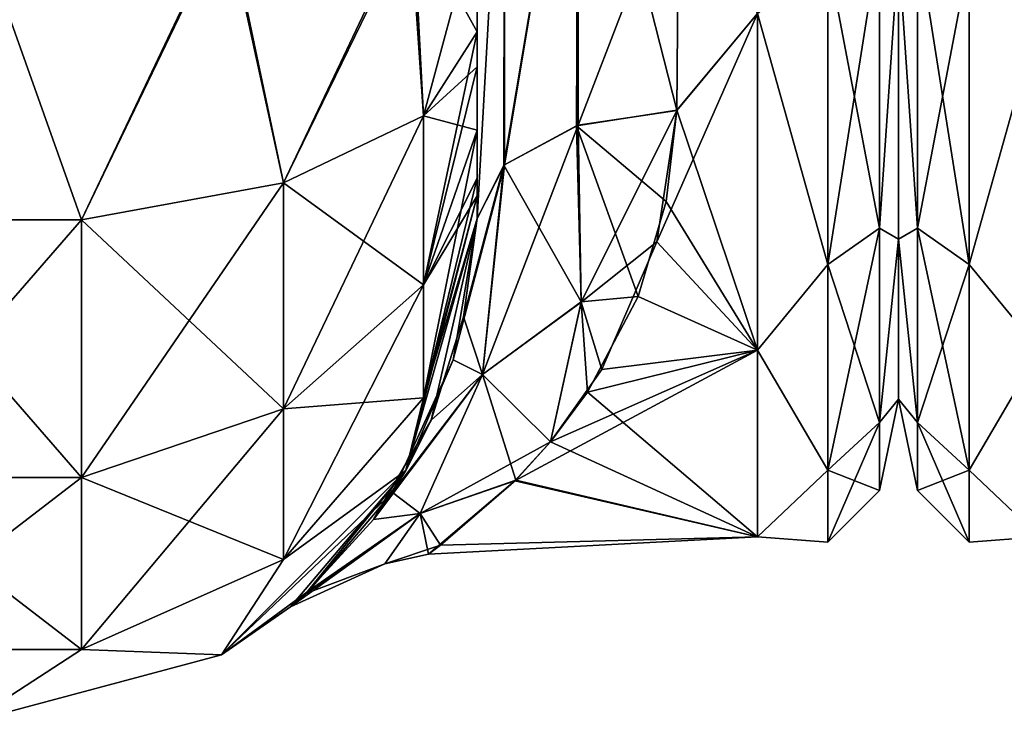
# Model space of a CAD drawing. Extents: x -23 to 470, y -1800 to 0.
# Tile 65 of 256: x 254 to 279, y -1800 to -1783. Entities that reach past the tile are written whole.
import ezdxf

# ---------------------------------------------------------------- set-up
doc = ezdxf.new("R2010")
doc.units = 0
doc.header["$LTSCALE"] = 17.087905
for name, color, linetype in [('281', 7, 'CONTINUOUS'), ('283', 7, 'CONTINUOUS'), ('284', 7, 'CONTINUOUS'), ('299', 7, 'CONTINUOUS'), ('300', 7, 'CONTINUOUS'), ('302', 7, 'CONTINUOUS'), ('328', 7, 'CONTINUOUS'), ('329', 7, 'CONTINUOUS'), ('330', 7, 'CONTINUOUS'), ('335', 7, 'CONTINUOUS'), ('354', 7, 'CONTINUOUS'), ('372', 7, 'CONTINUOUS')]:
    doc.layers.add(name, color=color, linetype=linetype)

msp = doc.modelspace()

# ---------------------------------------------------------------- linework, layer by layer
at = {"layer": '281', "linetype": 'CONTINUOUS'}
for points in [[(265.55, -1782.865, 101.931), (265.55, -1783.734, 101.5), (265.55, -1728.15, 102.5), (265.55, -1782.865, 101.931)], [(265.55, -1728.15, 102.5), (265.55, -1783.734, 101.5), (265.55, -1736.977, 100.493), (265.55, -1728.15, 102.5)], [(265.55, -1780, 102.5), (265.55, -1782.865, 101.931), (265.55, -1728.15, 102.5), (265.55, -1780, 102.5)], [(265.55, -1736.977, -63.507), (265.55, -1736.981, -59.492), (265.55, -1787.5, -95), (265.55, -1736.977, -63.507)], [(265.55, -1744.158, -69.196), (265.55, -1736.977, -63.507), (265.55, -1787.5, -95), (265.55, -1744.158, -69.196)], [(265.55, -1736.981, 63.508), (265.55, -1787.5, 24.51), (265.55, -1736.977, 59.493), (265.55, -1736.981, 63.508)], [(265.55, -1736.977, 59.493), (265.55, -1787.5, 24.51), (265.55, -1744.158, 53.804), (265.55, -1736.977, 59.493)], [(265.55, -1786.933, 97.86), (265.55, -1787.5, 95), (265.55, -1736.977, 100.493), (265.55, -1786.933, 97.86)], [(265.55, -1736.977, 100.493), (265.55, -1787.5, 95), (265.55, -1744.158, 94.804), (265.55, -1736.977, 100.493)], [(265.55, -1786.5, 98.734), (265.55, -1786.933, 97.86), (265.55, -1736.977, 100.493), (265.55, -1786.5, 98.734)], [(265.55, -1785.305, 100.301), (265.55, -1786.5, 98.734), (265.55, -1736.977, 100.493), (265.55, -1785.305, 100.301)], [(265.55, -1783.734, 101.5), (265.55, -1785.305, 100.301), (265.55, -1736.977, 100.493), (265.55, -1783.734, 101.5)], [(265.55, -1736.981, -59.492), (265.55, -1744.161, -53.801), (265.55, -1787.5, -95), (265.55, -1736.981, -59.492)], [(265.55, -1736.981, -100.492), (265.55, -1744.161, -94.801), (265.55, -1785.305, -100.301), (265.55, -1736.981, -100.492)], [(265.55, -1780, -102.5), (265.55, -1736.981, -100.492), (265.55, -1782.865, -101.931), (265.55, -1780, -102.5)], [(265.55, -1782.865, -101.931), (265.55, -1736.981, -100.492), (265.55, -1783.734, -101.5), (265.55, -1782.865, -101.931)], [(265.55, -1783.734, -101.5), (265.55, -1736.981, -100.492), (265.55, -1785.305, -100.301), (265.55, -1783.734, -101.5)], [(265.55, -1744.161, 69.199), (265.55, -1787.5, 24.51), (265.55, -1736.981, 63.508), (265.55, -1744.161, 69.199)], [(265.55, -1748.128, -77.417), (265.55, -1744.158, -69.196), (265.55, -1787.5, -95), (265.55, -1748.128, -77.417)], [(265.55, -1787.5, 95), (265.55, -1787.5, 24.51), (265.55, -1744.158, 94.804), (265.55, -1787.5, 95)], [(265.55, -1744.158, 94.804), (265.55, -1787.5, 24.51), (265.55, -1748.128, 86.583), (265.55, -1744.158, 94.804)], [(265.55, -1744.158, 53.804), (265.55, -1787.5, 24.51), (265.55, -1748.128, 45.583), (265.55, -1744.158, 53.804)], [(265.55, -1744.161, -53.801), (265.55, -1748.129, -45.579), (265.55, -1787.5, -95), (265.55, -1744.161, -53.801)], [(265.55, -1744.161, -94.801), (265.55, -1748.129, -86.579), (265.55, -1787.5, -95), (265.55, -1744.161, -94.801)], [(265.55, -1785.305, -100.301), (265.55, -1744.161, -94.801), (265.55, -1786.5, -98.734), (265.55, -1785.305, -100.301)], [(265.55, -1786.5, -98.734), (265.55, -1744.161, -94.801), (265.55, -1786.933, -97.86), (265.55, -1786.5, -98.734)], [(265.55, -1786.933, -97.86), (265.55, -1744.161, -94.801), (265.55, -1787.5, -95), (265.55, -1786.933, -97.86)], [(265.55, -1748.129, 77.421), (265.55, -1787.5, 24.51), (265.55, -1744.161, 69.199), (265.55, -1748.129, 77.421)], [(265.55, -1748.129, -45.579), (265.55, -1748.128, -36.417), (265.55, -1787.5, -95), (265.55, -1748.129, -45.579)], [(265.55, -1787.5, -95), (265.55, -1748.128, -36.417), (265.55, -1775.732, -28.753), (265.55, -1787.5, -95)], [(265.55, -1748.129, -86.579), (265.55, -1748.128, -77.417), (265.55, -1787.5, -95), (265.55, -1748.129, -86.579)], [(265.55, -1748.128, 86.583), (265.55, -1787.5, 24.51), (265.55, -1748.129, 77.421), (265.55, -1748.128, 86.583)], [(265.55, -1748.128, 45.583), (265.55, -1787.5, 24.51), (265.55, -1775.732, 28.753), (265.55, -1748.128, 45.583)], [(265.55, -1787.5, -24.51), (265.55, -1787.5, -95), (265.55, -1775.732, -28.753), (265.55, -1787.5, -24.51)]]:
    msp.add_3dface(points, dxfattribs=at)
at = {"layer": '283', "linetype": 'CONTINUOUS'}
for points in [[(276, -1752.022, 4.582), (276, -1755.991, 12.803), (276, -1791.978, 4.582), (276, -1752.022, 4.582)], [(276, -1752.022, -4.582), (276, -1752.022, 4.582), (276, -1791.978, 4.582), (276, -1752.022, -4.582)], [(276, -1755.991, -12.803), (276, -1752.022, -4.582), (276, -1788.009, -12.803), (276, -1755.991, -12.803)], [(276, -1788.009, -12.803), (276, -1752.022, -4.582), (276, -1791.978, -4.582), (276, -1788.009, -12.803)], [(276, -1791.978, -4.582), (276, -1752.022, -4.582), (276, -1791.978, 4.582), (276, -1791.978, -4.582)], [(276, -1755.991, 12.803), (276, -1763.173, 18.494), (276, -1788.009, 12.803), (276, -1755.991, 12.803)], [(276, -1791.978, 4.582), (276, -1755.991, 12.803), (276, -1788.009, 12.803), (276, -1791.978, 4.582)], [(276, -1780.827, -18.494), (276, -1755.991, -12.803), (276, -1788.009, -12.803), (276, -1780.827, -18.494)], [(276, -1788.009, 12.803), (276, -1763.173, 18.494), (276, -1780.826, 18.494), (276, -1788.009, 12.803)]]:
    msp.add_3dface(points, dxfattribs=at)
at = {"layer": '284', "linetype": 'CONTINUOUS'}
for points in [[(270.5, -1784.819, 20.289), (272.5, -1782.413, 21.623), (270.553, -1778.684, 23.05), (270.5, -1784.819, 20.289)], [(270.553, -1778.685, -23.05), (272.5, -1782.413, -21.623), (270.5, -1784.808, -20.297), (270.553, -1778.685, -23.05)], [(272.5, -1790.764, 14.964), (272.5, -1782.413, 21.623), (270.005, -1788.077, 17.819), (272.5, -1790.764, 14.964)], [(270.005, -1788.077, 17.819), (272.5, -1782.413, 21.623), (270.5, -1784.819, 20.289), (270.005, -1788.077, 17.819)], [(272.5, -1782.413, -21.623), (272.5, -1790.764, -14.964), (270.5, -1784.808, -20.297), (272.5, -1782.413, -21.623)], [(270.5, -1784.808, -20.297), (272.5, -1790.764, -14.964), (270.239, -1787.073, -18.676), (270.5, -1784.808, -20.297)], [(270.239, -1787.073, -18.676), (272.5, -1790.764, -14.964), (269.543, -1789.431, -16.498), (270.239, -1787.073, -18.676)], [(268.64, -1791.242, 14.344), (272.5, -1790.764, 14.964), (270.005, -1788.077, 17.819), (268.64, -1791.242, 14.344)], [(269.543, -1789.431, -16.498), (272.5, -1790.764, -14.964), (268.284, -1791.807, -13.553), (269.543, -1789.431, -16.498)], [(272.5, -1795.398, 5.341), (272.5, -1790.764, 14.964), (266.485, -1794.008, 9.572), (272.5, -1795.398, 5.341)], [(266.485, -1794.008, 9.572), (272.5, -1790.764, 14.964), (267.368, -1793.036, 11.553), (266.485, -1794.008, 9.572)], [(267.368, -1793.036, 11.553), (272.5, -1790.764, 14.964), (268.64, -1791.242, 14.344), (267.368, -1793.036, 11.553)], [(272.5, -1790.764, -14.964), (272.5, -1795.398, -5.341), (268.284, -1791.807, -13.553), (272.5, -1790.764, -14.964)], [(268.284, -1791.807, -13.553), (272.5, -1795.398, -5.341), (267.364, -1793.041, -11.544), (268.284, -1791.807, -13.553)], [(267.364, -1793.041, -11.544), (272.5, -1795.398, -5.341), (266.505, -1793.988, -9.619), (267.364, -1793.041, -11.544)], [(264.335, -1795.827, 2.88), (272.5, -1795.398, 5.341), (266.485, -1794.008, 9.572), (264.335, -1795.827, 2.88)], [(266.505, -1793.988, -9.619), (272.5, -1795.398, -5.341), (264.637, -1795.607, -4.323), (266.505, -1793.988, -9.619)], [(264.637, -1795.607, -4.323), (272.5, -1795.398, 5.341), (264.335, -1795.827, 2.88), (264.637, -1795.607, -4.323)], [(272.5, -1795.398, -5.341), (272.5, -1795.398, 5.341), (264.637, -1795.607, -4.323), (272.5, -1795.398, -5.341)]]:
    msp.add_3dface(points, dxfattribs=at)
at = {"layer": '299', "linetype": 'CONTINUOUS'}
for points in [[(268.055, -1775.197, 24.459), (266.221, -1775.434, 26.275), (266.221, -1786.163, 22.396), (268.055, -1775.197, 24.459)], [(268.055, -1775.197, 24.459), (266.221, -1786.163, 22.396), (268.055, -1785.184, 20.848), (268.055, -1775.197, 24.459)], [(268.055, -1785.184, 20.848), (270.553, -1778.684, 23.05), (268.055, -1775.197, 24.459), (268.055, -1785.184, 20.848)], [(265.55, -1775.732, 28.753), (265.55, -1787.5, 24.51), (266.221, -1775.434, 26.275), (265.55, -1775.732, 28.753)], [(266.221, -1775.434, 26.275), (265.55, -1787.5, 24.51), (266.221, -1786.163, 22.396), (266.221, -1775.434, 26.275)], [(270.5, -1784.819, 20.289), (270.553, -1778.684, 23.05), (268.055, -1785.184, 20.848), (270.5, -1784.819, 20.289)]]:
    msp.add_3dface(points, dxfattribs=at)
at = {"layer": '300', "linetype": 'CONTINUOUS'}
for points in [[(268.055, -1775.197, -24.459), (268.015, -1785.197, -20.868), (266.207, -1786.175, -22.416), (268.055, -1775.197, -24.459)], [(268.055, -1775.197, -24.459), (266.207, -1786.175, -22.416), (266.221, -1775.434, -26.275), (268.055, -1775.197, -24.459)], [(268.055, -1775.197, -24.459), (270.5, -1784.808, -20.297), (268.015, -1785.197, -20.868), (268.055, -1775.197, -24.459)], [(270.553, -1778.685, -23.05), (270.5, -1784.808, -20.297), (268.055, -1775.197, -24.459), (270.553, -1778.685, -23.05)], [(265.55, -1787.5, -24.51), (265.55, -1775.732, -28.753), (266.221, -1775.434, -26.275), (265.55, -1787.5, -24.51)], [(266.207, -1786.175, -22.416), (265.55, -1787.5, -24.51), (266.221, -1775.434, -26.275), (266.207, -1786.175, -22.416)]]:
    msp.add_3dface(points, dxfattribs=at)
at = {"layer": '302', "linetype": 'CONTINUOUS'}
for points in [[(274.248, -1788.64, 16.64), (275.531, -1780.515, 20.556), (274.248, -1781.005, 21.741), (274.248, -1788.64, 16.64)], [(275.531, -1787.733, 15.733), (275.531, -1780.515, 20.556), (274.248, -1788.64, 16.64), (275.531, -1787.733, 15.733)], [(275.531, -1780.515, -20.556), (275.531, -1787.733, -15.733), (274.248, -1781.005, -21.741), (275.531, -1780.515, -20.556)], [(275.531, -1780.515, -20.556), (276, -1780.827, -18.494), (275.531, -1787.733, -15.733), (275.531, -1780.515, -20.556)], [(275.531, -1787.733, 15.733), (276, -1780.826, 18.494), (275.531, -1780.515, 20.556), (275.531, -1787.733, 15.733)], [(276, -1788.009, 12.803), (276, -1780.826, 18.494), (275.531, -1787.733, 15.733), (276, -1788.009, 12.803)], [(276, -1780.827, -18.494), (276, -1788.009, -12.803), (275.531, -1787.733, -15.733), (276, -1780.827, -18.494)], [(272.5, -1782.413, 21.623), (274.248, -1788.64, 16.64), (274.248, -1781.005, 21.741), (272.5, -1782.413, 21.623)], [(272.5, -1782.413, -21.623), (274.248, -1781.005, -21.741), (274.248, -1788.64, -16.64), (272.5, -1782.413, -21.623)], [(274.248, -1781.005, -21.741), (275.531, -1787.733, -15.733), (274.248, -1788.64, -16.64), (274.248, -1781.005, -21.741)], [(272.5, -1782.413, 21.623), (272.5, -1790.764, 14.964), (274.248, -1788.64, 16.64), (272.5, -1782.413, 21.623)], [(272.5, -1790.764, -14.964), (272.5, -1782.413, -21.623), (274.248, -1788.64, -16.64), (272.5, -1790.764, -14.964)], [(274.248, -1793.741, 9.005), (275.531, -1787.733, 15.733), (274.248, -1788.64, 16.64), (274.248, -1793.741, 9.005)], [(275.531, -1792.556, 8.515), (275.531, -1787.733, 15.733), (274.248, -1793.741, 9.005), (275.531, -1792.556, 8.515)], [(275.531, -1787.733, -15.733), (275.531, -1792.556, -8.515), (274.248, -1788.64, -16.64), (275.531, -1787.733, -15.733)], [(275.531, -1787.733, -15.733), (276, -1788.009, -12.803), (275.531, -1792.556, -8.515), (275.531, -1787.733, -15.733)], [(275.531, -1792.556, 8.515), (276, -1788.009, 12.803), (275.531, -1787.733, 15.733), (275.531, -1792.556, 8.515)], [(276, -1788.009, -12.803), (276, -1791.978, -4.582), (275.531, -1792.556, -8.515), (276, -1788.009, -12.803)], [(276, -1791.978, 4.582), (276, -1788.009, 12.803), (275.531, -1792.556, 8.515), (276, -1791.978, 4.582)], [(272.5, -1790.764, 14.964), (274.248, -1793.741, 9.005), (274.248, -1788.64, 16.64), (272.5, -1790.764, 14.964)], [(272.5, -1790.764, -14.964), (274.248, -1788.64, -16.64), (274.248, -1793.741, -9.005), (272.5, -1790.764, -14.964)], [(274.248, -1788.64, -16.64), (275.531, -1792.556, -8.515), (274.248, -1793.741, -9.005), (274.248, -1788.64, -16.64)], [(272.5, -1790.764, 14.964), (272.5, -1795.398, 5.341), (274.248, -1793.741, 9.005), (272.5, -1790.764, 14.964)], [(272.5, -1795.398, -5.341), (272.5, -1790.764, -14.964), (274.248, -1793.741, -9.005), (272.5, -1795.398, -5.341)], [(276, -1791.978, -4.582), (276, -1791.978, 4.582), (275.531, -1794.25, 0), (276, -1791.978, -4.582)], [(275.531, -1792.556, -8.515), (276, -1791.978, -4.582), (275.531, -1794.25, 0), (275.531, -1792.556, -8.515)], [(275.531, -1794.25, 0), (276, -1791.978, 4.582), (275.531, -1792.556, 8.515), (275.531, -1794.25, 0)], [(274.248, -1795.532, 0), (275.531, -1792.556, 8.515), (274.248, -1793.741, 9.005), (274.248, -1795.532, 0)], [(275.531, -1794.25, 0), (275.531, -1792.556, 8.515), (274.248, -1795.532, 0), (275.531, -1794.25, 0)], [(275.531, -1792.556, -8.515), (275.531, -1794.25, 0), (274.248, -1793.741, -9.005), (275.531, -1792.556, -8.515)], [(272.5, -1795.398, 5.341), (274.248, -1795.532, 0), (274.248, -1793.741, 9.005), (272.5, -1795.398, 5.341)], [(272.5, -1795.398, -5.341), (274.248, -1793.741, -9.005), (274.248, -1795.532, 0), (272.5, -1795.398, -5.341)], [(274.248, -1793.741, -9.005), (275.531, -1794.25, 0), (274.248, -1795.532, 0), (274.248, -1793.741, -9.005)], [(272.5, -1795.398, 5.341), (272.5, -1795.398, -5.341), (274.248, -1795.532, 0), (272.5, -1795.398, 5.341)]]:
    msp.add_3dface(points, dxfattribs=at)
at = {"layer": '328', "linetype": 'CONTINUOUS'}
for points in [[(250.168, -1787.534, -113.188), (253.05, -1780, -115), (255.732, -1787.534, -113.188), (250.168, -1787.534, -113.188)], [(253.05, -1780, -115), (259.3, -1780, -113.325), (255.732, -1787.534, -113.188), (253.05, -1780, -115)], [(255.732, -1787.534, -113.188), (259.3, -1780, -113.325), (260.744, -1786.61, -110.958), (255.732, -1787.534, -113.188)], [(259.3, -1780, -113.325), (263.875, -1780, -108.75), (260.744, -1786.61, -110.958), (259.3, -1780, -113.325)], [(260.744, -1786.61, -110.958), (263.875, -1780, -108.75), (264.212, -1784.946, -106.94), (260.744, -1786.61, -110.958)], [(263.875, -1780, -108.75), (265.55, -1780, -102.5), (264.212, -1784.946, -106.94), (263.875, -1780, -108.75)], [(265.55, -1780, -102.5), (265.55, -1782.865, -101.931), (264.212, -1784.946, -106.94), (265.55, -1780, -102.5)], [(265.55, -1782.865, -101.931), (265.55, -1783.734, -101.5), (264.212, -1789.142, -104.135), (265.55, -1782.865, -101.931)], [(264.212, -1784.946, -106.94), (265.55, -1782.865, -101.931), (264.212, -1789.142, -104.135), (264.212, -1784.946, -106.94)], [(265.55, -1783.734, -101.5), (265.55, -1785.305, -100.301), (264.212, -1789.142, -104.135), (265.55, -1783.734, -101.5)], [(260.744, -1786.61, -110.958), (264.212, -1784.946, -106.94), (260.744, -1792.219, -107.209), (260.744, -1786.61, -110.958)], [(260.744, -1792.219, -107.209), (264.212, -1784.946, -106.94), (264.212, -1789.142, -104.135), (260.744, -1792.219, -107.209)], [(265.55, -1785.305, -100.301), (265.55, -1786.5, -98.734), (264.212, -1791.944, -99.936), (265.55, -1785.305, -100.301)], [(265.55, -1785.305, -100.301), (264.212, -1791.944, -99.936), (264.212, -1789.142, -104.135), (265.55, -1785.305, -100.301)], [(265.55, -1786.5, -98.734), (265.55, -1786.933, -97.86), (264.212, -1791.944, -99.936), (265.55, -1786.5, -98.734)], [(255.732, -1787.534, -113.188), (260.744, -1786.61, -110.958), (255.732, -1793.926, -108.915), (255.732, -1787.534, -113.188)], [(255.732, -1793.926, -108.915), (260.744, -1786.61, -110.958), (260.744, -1792.219, -107.209), (255.732, -1793.926, -108.915)], [(265.55, -1786.933, -97.86), (265.55, -1787.5, -95), (263.775, -1793.75, -95), (265.55, -1786.933, -97.86)], [(265.55, -1786.933, -97.86), (263.775, -1793.75, -95), (264.212, -1791.944, -99.936), (265.55, -1786.933, -97.86)], [(250.168, -1787.534, -113.188), (255.732, -1787.534, -113.188), (250.168, -1793.926, -108.915), (250.168, -1787.534, -113.188)], [(250.168, -1793.926, -108.915), (255.732, -1787.534, -113.188), (255.732, -1793.926, -108.915), (250.168, -1793.926, -108.915)], [(264.212, -1791.944, -99.936), (260.744, -1795.963, -101.598), (264.212, -1789.142, -104.135), (264.212, -1791.944, -99.936)], [(260.744, -1795.963, -101.598), (260.744, -1792.219, -107.209), (264.212, -1789.142, -104.135), (260.744, -1795.963, -101.598)], [(264.212, -1791.944, -99.936), (263.775, -1793.75, -95), (260.744, -1795.963, -101.598), (264.212, -1791.944, -99.936)], [(260.744, -1795.963, -101.598), (255.732, -1798.194, -102.519), (260.744, -1792.219, -107.209), (260.744, -1795.963, -101.598)], [(255.732, -1798.194, -102.519), (255.732, -1793.926, -108.915), (260.744, -1792.219, -107.209), (255.732, -1798.194, -102.519)], [(263.775, -1793.75, -95), (259.2, -1798.325, -95), (260.744, -1795.963, -101.598), (263.775, -1793.75, -95)], [(255.732, -1798.194, -102.519), (250.168, -1798.194, -102.519), (255.732, -1793.926, -108.915), (255.732, -1798.194, -102.519)], [(250.168, -1798.194, -102.519), (250.168, -1793.926, -108.915), (255.732, -1793.926, -108.915), (250.168, -1798.194, -102.519)], [(260.744, -1795.963, -101.598), (259.2, -1798.325, -95), (255.732, -1798.194, -102.519), (260.744, -1795.963, -101.598)], [(255.732, -1798.194, -102.519), (252.95, -1800, -95), (250.168, -1798.194, -102.519), (255.732, -1798.194, -102.519)], [(259.2, -1798.325, -95), (252.95, -1800, -95), (255.732, -1798.194, -102.519), (259.2, -1798.325, -95)]]:
    msp.add_3dface(points, dxfattribs=at)
at = {"layer": '329', "linetype": 'CONTINUOUS'}
for points in [[(263.775, -1793.75, -95), (265.55, -1787.5, -95), (264.404, -1792.505, -18.287), (263.775, -1793.75, -95)], [(265.55, -1787.5, 24.51), (265.55, -1787.5, 95), (263.775, -1793.75, 95), (265.55, -1787.5, 24.51)], [(265.55, -1787.5, 24.51), (263.775, -1793.75, 95), (264.95, -1791.001, 20.61), (265.55, -1787.5, 24.51)], [(264.404, -1792.505, -18.287), (265.55, -1787.5, -95), (265.21, -1789.939, -21.983), (264.404, -1792.505, -18.287)], [(265.55, -1787.5, -95), (265.55, -1787.5, -24.51), (265.21, -1789.939, -21.983), (265.55, -1787.5, -95)], [(264.95, -1791.001, 20.61), (263.775, -1793.75, 95), (263.442, -1794.294, 14.677), (264.95, -1791.001, 20.61)], [(262.975, -1794.966, -12.942), (263.775, -1793.75, -95), (264.404, -1792.505, -18.287), (262.975, -1794.966, -12.942)], [(263.775, -1793.75, 95), (259.2, -1798.325, 95), (263.442, -1794.294, 14.677), (263.775, -1793.75, 95)], [(259.2, -1798.325, -95), (263.775, -1793.75, -95), (260.912, -1797.136, -0.001), (259.2, -1798.325, -95)], [(260.912, -1797.136, -0.001), (263.775, -1793.75, -95), (261.298, -1796.804, -5.224), (260.912, -1797.136, -0.001)], [(261.298, -1796.804, -5.224), (263.775, -1793.75, -95), (262.975, -1794.966, -12.942), (261.298, -1796.804, -5.224)], [(263.442, -1794.294, 14.677), (259.2, -1798.325, 95), (261.38, -1796.73, 5.735), (263.442, -1794.294, 14.677)], [(261.38, -1796.73, 5.735), (259.2, -1798.325, 95), (260.912, -1797.136, -0.001), (261.38, -1796.73, 5.735)], [(259.2, -1798.325, 95), (259.2, -1798.325, -95), (260.912, -1797.136, -0.001), (259.2, -1798.325, 95)], [(259.2, -1798.325, 95), (252.95, -1800, 95), (259.2, -1798.325, -95), (259.2, -1798.325, 95)], [(252.95, -1800, 95), (252.95, -1800, -95), (259.2, -1798.325, -95), (252.95, -1800, 95)]]:
    msp.add_3dface(points, dxfattribs=at)
at = {"layer": '330', "linetype": 'CONTINUOUS'}
for points in [[(255.732, -1787.534, 113.188), (253.05, -1780, 115.1), (250.168, -1787.534, 113.188), (255.732, -1787.534, 113.188)], [(259.35, -1780, 113.412), (253.05, -1780, 115.1), (255.732, -1787.534, 113.188), (259.35, -1780, 113.412)], [(260.744, -1786.61, 110.958), (259.35, -1780, 113.412), (255.732, -1787.534, 113.188), (260.744, -1786.61, 110.958)], [(263.962, -1780, 108.8), (259.35, -1780, 113.412), (260.744, -1786.61, 110.958), (263.962, -1780, 108.8)], [(264.212, -1784.946, 106.94), (263.962, -1780, 108.8), (260.744, -1786.61, 110.958), (264.212, -1784.946, 106.94)], [(265.55, -1782.865, 101.931), (265.55, -1780, 102.5), (263.962, -1780, 108.8), (265.55, -1782.865, 101.931)], [(265.55, -1782.865, 101.931), (263.962, -1780, 108.8), (264.212, -1784.946, 106.94), (265.55, -1782.865, 101.931)], [(265.55, -1783.734, 101.5), (265.55, -1782.865, 101.931), (264.212, -1784.946, 106.94), (265.55, -1783.734, 101.5)], [(265.55, -1785.305, 100.301), (265.55, -1783.734, 101.5), (264.212, -1784.946, 106.94), (265.55, -1785.305, 100.301)], [(264.212, -1784.946, 106.94), (260.744, -1786.61, 110.958), (264.212, -1789.142, 104.135), (264.212, -1784.946, 106.94)], [(265.55, -1785.305, 100.301), (264.212, -1784.946, 106.94), (264.212, -1789.142, 104.135), (265.55, -1785.305, 100.301)], [(265.55, -1786.5, 98.734), (265.55, -1785.305, 100.301), (264.212, -1789.142, 104.135), (265.55, -1786.5, 98.734)], [(265.55, -1786.933, 97.86), (265.55, -1786.5, 98.734), (264.212, -1789.142, 104.135), (265.55, -1786.933, 97.86)], [(260.744, -1786.61, 110.958), (255.732, -1787.534, 113.188), (260.744, -1792.219, 107.209), (260.744, -1786.61, 110.958)], [(260.744, -1786.61, 110.958), (260.744, -1792.219, 107.209), (264.212, -1789.142, 104.135), (260.744, -1786.61, 110.958)], [(265.55, -1787.5, 95), (265.55, -1786.933, 97.86), (264.212, -1791.944, 99.936), (265.55, -1787.5, 95)], [(264.212, -1791.944, 99.936), (265.55, -1786.933, 97.86), (264.212, -1789.142, 104.135), (264.212, -1791.944, 99.936)], [(255.732, -1787.534, 113.188), (250.168, -1787.534, 113.188), (255.732, -1793.926, 108.915), (255.732, -1787.534, 113.188)], [(250.168, -1787.534, 113.188), (250.168, -1793.926, 108.915), (255.732, -1793.926, 108.915), (250.168, -1787.534, 113.188)], [(255.732, -1787.534, 113.188), (255.732, -1793.926, 108.915), (260.744, -1792.219, 107.209), (255.732, -1787.534, 113.188)], [(263.775, -1793.75, 95), (265.55, -1787.5, 95), (264.212, -1791.944, 99.936), (263.775, -1793.75, 95)], [(260.744, -1792.219, 107.209), (264.212, -1791.944, 99.936), (264.212, -1789.142, 104.135), (260.744, -1792.219, 107.209)], [(260.744, -1795.963, 101.598), (263.775, -1793.75, 95), (264.212, -1791.944, 99.936), (260.744, -1795.963, 101.598)], [(260.744, -1795.963, 101.598), (264.212, -1791.944, 99.936), (260.744, -1792.219, 107.209), (260.744, -1795.963, 101.598)], [(255.732, -1793.926, 108.915), (260.744, -1795.963, 101.598), (260.744, -1792.219, 107.209), (255.732, -1793.926, 108.915)], [(259.2, -1798.325, 95), (263.775, -1793.75, 95), (260.744, -1795.963, 101.598), (259.2, -1798.325, 95)], [(250.168, -1798.194, 102.519), (255.732, -1798.194, 102.519), (250.168, -1793.926, 108.915), (250.168, -1798.194, 102.519)], [(250.168, -1793.926, 108.915), (255.732, -1798.194, 102.519), (255.732, -1793.926, 108.915), (250.168, -1793.926, 108.915)], [(255.732, -1798.194, 102.519), (260.744, -1795.963, 101.598), (255.732, -1793.926, 108.915), (255.732, -1798.194, 102.519)], [(255.732, -1798.194, 102.519), (259.2, -1798.325, 95), (260.744, -1795.963, 101.598), (255.732, -1798.194, 102.519)], [(250.168, -1798.194, 102.519), (252.95, -1800, 95), (255.732, -1798.194, 102.519), (250.168, -1798.194, 102.519)], [(252.95, -1800, 95), (259.2, -1798.325, 95), (255.732, -1798.194, 102.519), (252.95, -1800, 95)]]:
    msp.add_3dface(points, dxfattribs=at)
at = {"layer": '335', "linetype": 'CONTINUOUS'}
for points in [[(270.5, -1784.808, -20.297), (270.239, -1787.073, -18.676), (268.015, -1785.197, -20.868), (270.5, -1784.808, -20.297)], [(270.5, -1784.819, 20.289), (268.055, -1785.184, 20.848), (268.127, -1789.573, 16.625), (270.5, -1784.819, 20.289)], [(270.005, -1788.077, 17.819), (270.5, -1784.819, 20.289), (268.127, -1789.573, 16.625), (270.005, -1788.077, 17.819)], [(268.055, -1785.184, 20.848), (266.221, -1786.163, 22.396), (265.68, -1791.372, 16.129), (268.055, -1785.184, 20.848)], [(268.055, -1785.184, 20.848), (265.68, -1791.372, 16.129), (268.127, -1789.573, 16.625), (268.055, -1785.184, 20.848)], [(266.207, -1786.175, -22.416), (268.015, -1785.197, -20.868), (268.128, -1789.568, -16.631), (266.207, -1786.175, -22.416)], [(270.239, -1787.073, -18.676), (269.543, -1789.431, -16.498), (268.015, -1785.197, -20.868), (270.239, -1787.073, -18.676)], [(268.015, -1785.197, -20.868), (269.543, -1789.431, -16.498), (268.128, -1789.568, -16.631), (268.015, -1785.197, -20.868)], [(265.55, -1787.5, 24.51), (264.95, -1791.001, 20.61), (266.221, -1786.163, 22.396), (265.55, -1787.5, 24.51)], [(266.221, -1786.163, 22.396), (264.95, -1791.001, 20.61), (265.68, -1791.372, 16.129), (266.221, -1786.163, 22.396)], [(265.21, -1789.939, -21.983), (265.55, -1787.5, -24.51), (266.207, -1786.175, -22.416), (265.21, -1789.939, -21.983)], [(265.21, -1789.939, -21.983), (266.207, -1786.175, -22.416), (265.681, -1791.371, -16.13), (265.21, -1789.939, -21.983)], [(265.681, -1791.371, -16.13), (266.207, -1786.175, -22.416), (268.128, -1789.568, -16.631), (265.681, -1791.371, -16.13)], [(268.64, -1791.242, 14.344), (270.005, -1788.077, 17.819), (268.127, -1789.573, 16.625), (268.64, -1791.242, 14.344)], [(269.543, -1789.431, -16.498), (268.284, -1791.807, -13.553), (268.128, -1789.568, -16.631), (269.543, -1789.431, -16.498)], [(265.68, -1791.372, 16.129), (267.368, -1793.036, 11.553), (268.127, -1789.573, 16.625), (265.68, -1791.372, 16.129)], [(267.364, -1793.041, -11.544), (265.681, -1791.371, -16.13), (268.128, -1789.568, -16.631), (267.364, -1793.041, -11.544)], [(268.284, -1791.807, -13.553), (267.364, -1793.041, -11.544), (268.128, -1789.568, -16.631), (268.284, -1791.807, -13.553)], [(267.368, -1793.036, 11.553), (268.64, -1791.242, 14.344), (268.127, -1789.573, 16.625), (267.368, -1793.036, 11.553)], [(264.404, -1792.505, -18.287), (265.21, -1789.939, -21.983), (265.681, -1791.371, -16.13), (264.404, -1792.505, -18.287)], [(264.95, -1791.001, 20.61), (263.442, -1794.294, 14.677), (265.68, -1791.372, 16.129), (264.95, -1791.001, 20.61)], [(262.975, -1794.966, -12.942), (264.404, -1792.505, -18.287), (265.681, -1791.371, -16.13), (262.975, -1794.966, -12.942)], [(264.133, -1794.815, -8.376), (262.975, -1794.966, -12.942), (265.681, -1791.371, -16.13), (264.133, -1794.815, -8.376)], [(265.68, -1791.372, 16.129), (263.442, -1794.294, 14.677), (264.132, -1794.816, 8.373), (265.68, -1791.372, 16.129)], [(267.368, -1793.036, 11.553), (265.68, -1791.372, 16.129), (264.132, -1794.816, 8.373), (267.368, -1793.036, 11.553)], [(266.505, -1793.988, -9.619), (264.133, -1794.815, -8.376), (265.681, -1791.371, -16.13), (266.505, -1793.988, -9.619)], [(267.364, -1793.041, -11.544), (266.505, -1793.988, -9.619), (265.681, -1791.371, -16.13), (267.364, -1793.041, -11.544)], [(266.485, -1794.008, 9.572), (267.368, -1793.036, 11.553), (264.132, -1794.816, 8.373), (266.485, -1794.008, 9.572)], [(264.335, -1795.827, 2.88), (266.485, -1794.008, 9.572), (264.132, -1794.816, 8.373), (264.335, -1795.827, 2.88)], [(266.505, -1793.988, -9.619), (264.637, -1795.607, -4.323), (264.133, -1794.815, -8.376), (266.505, -1793.988, -9.619)], [(263.442, -1794.294, 14.677), (261.38, -1796.73, 5.735), (264.132, -1794.816, 8.373), (263.442, -1794.294, 14.677)], [(261.38, -1796.73, 5.735), (260.912, -1797.136, -0.001), (264.132, -1794.816, 8.373), (261.38, -1796.73, 5.735)], [(264.132, -1794.816, 8.373), (260.912, -1797.136, -0.001), (263.259, -1796.069, -0.003), (264.132, -1794.816, 8.373)], [(261.298, -1796.804, -5.224), (262.975, -1794.966, -12.942), (264.133, -1794.815, -8.376), (261.298, -1796.804, -5.224)], [(263.259, -1796.069, -0.003), (261.298, -1796.804, -5.224), (264.133, -1794.815, -8.376), (263.259, -1796.069, -0.003)], [(264.637, -1795.607, -4.323), (263.259, -1796.069, -0.003), (264.133, -1794.815, -8.376), (264.637, -1795.607, -4.323)], [(264.335, -1795.827, 2.88), (264.132, -1794.816, 8.373), (263.259, -1796.069, -0.003), (264.335, -1795.827, 2.88)], [(264.637, -1795.607, -4.323), (264.335, -1795.827, 2.88), (263.259, -1796.069, -0.003), (264.637, -1795.607, -4.323)], [(260.912, -1797.136, -0.001), (261.298, -1796.804, -5.224), (263.259, -1796.069, -0.003), (260.912, -1797.136, -0.001)]]:
    msp.add_3dface(points, dxfattribs=at)
at = {"layer": '354', "linetype": 'CONTINUOUS'}
for points in [[(276, -1752.022, -4.582), (276, -1755.991, -12.803), (276, -1791.978, -4.582), (276, -1752.022, -4.582)], [(276, -1752.022, 4.582), (276, -1752.022, -4.582), (276, -1791.978, -4.582), (276, -1752.022, 4.582)], [(276, -1755.991, 12.803), (276, -1752.022, 4.582), (276, -1788.009, 12.803), (276, -1755.991, 12.803)], [(276, -1788.009, 12.803), (276, -1752.022, 4.582), (276, -1791.978, 4.582), (276, -1788.009, 12.803)], [(276, -1791.978, 4.582), (276, -1752.022, 4.582), (276, -1791.978, -4.582), (276, -1791.978, 4.582)], [(276, -1755.991, -12.803), (276, -1763.173, -18.494), (276, -1788.009, -12.803), (276, -1755.991, -12.803)], [(276, -1791.978, -4.582), (276, -1755.991, -12.803), (276, -1788.009, -12.803), (276, -1791.978, -4.582)], [(276, -1780.827, 18.494), (276, -1755.991, 12.803), (276, -1788.009, 12.803), (276, -1780.827, 18.494)], [(276, -1788.009, -12.803), (276, -1763.173, -18.494), (276, -1780.826, -18.494), (276, -1788.009, -12.803)]]:
    msp.add_3dface(points, dxfattribs=at)
at = {"layer": '372', "linetype": 'CONTINUOUS'}
for points in [[(276.469, -1780.515, 20.556), (276, -1780.827, 18.494), (276.469, -1787.733, 15.733), (276.469, -1780.515, 20.556)], [(276.469, -1787.733, -15.733), (276, -1780.826, -18.494), (276.469, -1780.515, -20.556), (276.469, -1787.733, -15.733)], [(277.752, -1788.64, -16.64), (276.469, -1780.515, -20.556), (277.752, -1781.005, -21.741), (277.752, -1788.64, -16.64)], [(276.469, -1787.733, -15.733), (276.469, -1780.515, -20.556), (277.752, -1788.64, -16.64), (276.469, -1787.733, -15.733)], [(276.469, -1780.515, 20.556), (276.469, -1787.733, 15.733), (277.752, -1781.005, 21.741), (276.469, -1780.515, 20.556)], [(276, -1788.009, -12.803), (276, -1780.826, -18.494), (276.469, -1787.733, -15.733), (276, -1788.009, -12.803)], [(276, -1780.827, 18.494), (276, -1788.009, 12.803), (276.469, -1787.733, 15.733), (276, -1780.827, 18.494)], [(277.752, -1781.005, 21.741), (276.469, -1787.733, 15.733), (277.752, -1788.64, 16.64), (277.752, -1781.005, 21.741)], [(279.5, -1782.413, -21.623), (277.752, -1788.64, -16.64), (277.752, -1781.005, -21.741), (279.5, -1782.413, -21.623)], [(279.5, -1782.413, 21.623), (277.752, -1781.005, 21.741), (277.752, -1788.64, 16.64), (279.5, -1782.413, 21.623)], [(279.5, -1782.413, -21.623), (279.5, -1790.764, -14.964), (277.752, -1788.64, -16.64), (279.5, -1782.413, -21.623)], [(279.5, -1790.764, 14.964), (279.5, -1782.413, 21.623), (277.752, -1788.64, 16.64), (279.5, -1790.764, 14.964)], [(276.469, -1787.733, 15.733), (276, -1788.009, 12.803), (276.469, -1792.556, 8.515), (276.469, -1787.733, 15.733)], [(276.469, -1792.556, -8.515), (276, -1788.009, -12.803), (276.469, -1787.733, -15.733), (276.469, -1792.556, -8.515)], [(277.752, -1793.741, -9.005), (276.469, -1787.733, -15.733), (277.752, -1788.64, -16.64), (277.752, -1793.741, -9.005)], [(276.469, -1792.556, -8.515), (276.469, -1787.733, -15.733), (277.752, -1793.741, -9.005), (276.469, -1792.556, -8.515)], [(276.469, -1787.733, 15.733), (276.469, -1792.556, 8.515), (277.752, -1788.64, 16.64), (276.469, -1787.733, 15.733)], [(276, -1788.009, 12.803), (276, -1791.978, 4.582), (276.469, -1792.556, 8.515), (276, -1788.009, 12.803)], [(276, -1791.978, -4.582), (276, -1788.009, -12.803), (276.469, -1792.556, -8.515), (276, -1791.978, -4.582)], [(277.752, -1788.64, 16.64), (276.469, -1792.556, 8.515), (277.752, -1793.741, 9.005), (277.752, -1788.64, 16.64)], [(279.5, -1790.764, -14.964), (277.752, -1793.741, -9.005), (277.752, -1788.64, -16.64), (279.5, -1790.764, -14.964)], [(279.5, -1790.764, 14.964), (277.752, -1788.64, 16.64), (277.752, -1793.741, 9.005), (279.5, -1790.764, 14.964)], [(279.5, -1790.764, -14.964), (279.5, -1795.398, -5.341), (277.752, -1793.741, -9.005), (279.5, -1790.764, -14.964)], [(279.5, -1795.398, 5.341), (279.5, -1790.764, 14.964), (277.752, -1793.741, 9.005), (279.5, -1795.398, 5.341)], [(276, -1791.978, 4.582), (276, -1791.978, -4.582), (276.469, -1794.25, 0), (276, -1791.978, 4.582)], [(276.469, -1792.556, 8.515), (276, -1791.978, 4.582), (276.469, -1794.25, 0), (276.469, -1792.556, 8.515)], [(276.469, -1794.25, 0), (276, -1791.978, -4.582), (276.469, -1792.556, -8.515), (276.469, -1794.25, 0)], [(277.752, -1795.532, 0), (276.469, -1792.556, -8.515), (277.752, -1793.741, -9.005), (277.752, -1795.532, 0)], [(276.469, -1794.25, 0), (276.469, -1792.556, -8.515), (277.752, -1795.532, 0), (276.469, -1794.25, 0)], [(276.469, -1792.556, 8.515), (276.469, -1794.25, 0), (277.752, -1793.741, 9.005), (276.469, -1792.556, 8.515)], [(277.752, -1793.741, 9.005), (276.469, -1794.25, 0), (277.752, -1795.532, 0), (277.752, -1793.741, 9.005)], [(279.5, -1795.398, -5.341), (277.752, -1795.532, 0), (277.752, -1793.741, -9.005), (279.5, -1795.398, -5.341)], [(279.5, -1795.398, 5.341), (277.752, -1793.741, 9.005), (277.752, -1795.532, 0), (279.5, -1795.398, 5.341)], [(279.5, -1795.398, -5.341), (279.5, -1795.398, 5.341), (277.752, -1795.532, 0), (279.5, -1795.398, -5.341)]]:
    msp.add_3dface(points, dxfattribs=at)

doc.saveas('drawing.dxf')
